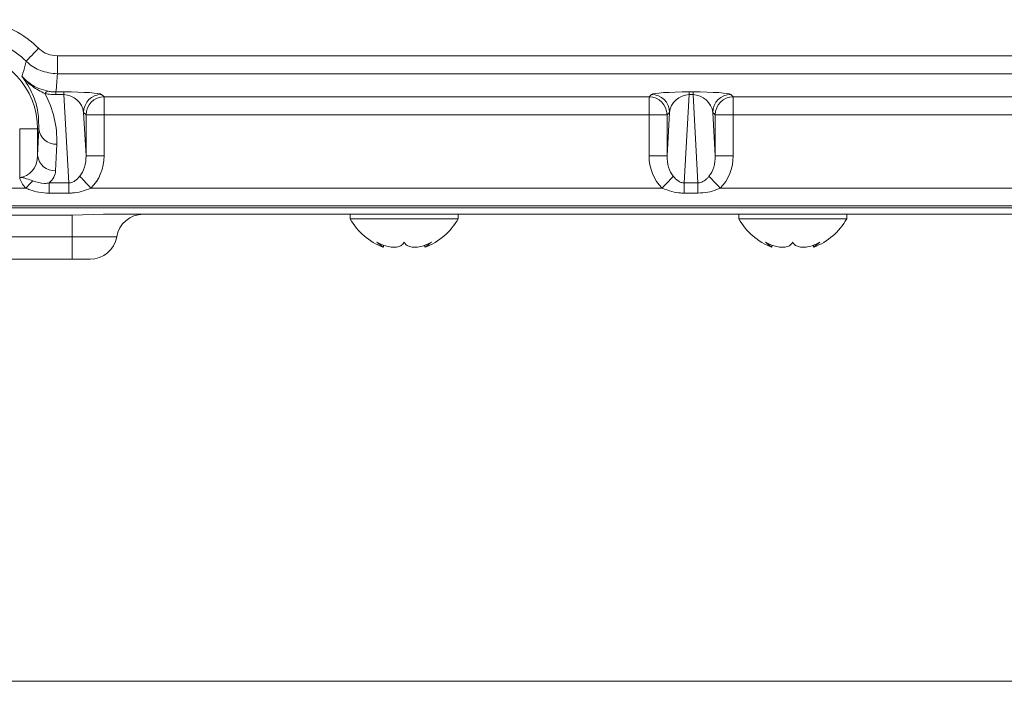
# Model space of a CAD drawing. Header units: millimetres. Extents: x 0 to 8410, y 0 to 5940.
# Tile 79 of 256: x 3279 to 3388, y 1341 to 1415. Entities that reach past the tile are written whole.
import ezdxf

# ---------------------------------------------------------------- set-up
doc = ezdxf.new("R2010")
doc.units = ezdxf.units.MM
doc.header["$LTSCALE"] = 10
doc.linetypes.add('CENTERX2', pattern=[20.32, 12.7, -2.54, 2.54, -2.54])

msp = doc.modelspace()

# ---------------------------------------------------------------- linework, layer by layer
at = {"color": 8, "linetype": 'Continuous', "lineweight": 0}
for p, q in [((3283.050429, 1410.665041), (3424.057933, 1410.665041)), ((3283.050429, 1408.666259), (3283.050429, 1410.665041)), ((3424.057933, 1408.666259), (3283.050429, 1408.666259)), ((3282.877501, 1406.655396), (3283.763911, 1406.655396)), ((3282.877501, 1406.35271), (3282.877501, 1406.655396)), ((3283.763911, 1406.35271), (3283.763911, 1406.655396)), ((3353.344451, 1406.655396), (3353.763911, 1406.655396)), ((3353.344451, 1406.655396), (3353.344451, 1406.35271)), ((3353.763911, 1406.655396), (3353.763911, 1406.35271)), ((3283.763911, 1406.35271), (3282.877501, 1406.35271)), ((3284.31284, 1396.530302), (3283.763911, 1406.35271)), ((3287.966366, 1406.381363), (3288.235556, 1406.112168)), ((3288.235556, 1406.112168), (3348.872806, 1406.112168)), ((3288.235556, 1406.112168), (3288.235556, 1404.113388)), ((3348.872806, 1406.112168), (3349.141996, 1406.381363)), ((3348.872806, 1404.113388), (3348.872806, 1406.112168)), ((3353.344451, 1406.35271), (3352.795522, 1396.530302)), ((3353.763911, 1406.35271), (3353.344451, 1406.35271)), ((3354.31284, 1396.530302), (3353.763911, 1406.35271)), ((3357.966367, 1406.381363), (3358.235556, 1406.112168)), ((3358.235556, 1406.112168), (3418.872805, 1406.112168)), ((3358.235556, 1406.112168), (3358.235556, 1404.113388)), ((3285.967584, 1404.382581), (3286.236774, 1399.56563)), ((3286.236774, 1404.113388), (3285.967584, 1404.382581)), ((3350.871589, 1399.56563), (3351.140778, 1404.382581)), ((3351.140778, 1404.382581), (3350.871589, 1404.113388)), ((3355.967585, 1404.382581), (3356.236781, 1399.56563)), ((3356.236781, 1404.113388), (3355.967585, 1404.382581)), ((3286.236774, 1399.56563), (3286.236774, 1404.113388)), ((3286.236774, 1404.113388), (3288.235556, 1404.113388)), ((3348.872806, 1404.113388), (3288.235556, 1404.113388)), ((3288.235556, 1404.113388), (3288.235556, 1399.56563)), ((3348.872806, 1404.113388), (3350.871589, 1404.113388)), ((3348.872806, 1399.56563), (3348.872806, 1404.113388)), ((3350.871589, 1404.113388), (3350.871589, 1399.56563)), ((3356.236781, 1399.56563), (3356.236781, 1404.113388)), ((3356.236781, 1404.113388), (3358.235556, 1404.113388)), ((3358.235556, 1404.113388), (3358.235556, 1399.56563)), ((3418.872805, 1404.113388), (3358.235556, 1404.113388)), ((3278.855871, 1402.544765), (3280.85519, 1402.544765)), ((3278.855871, 1397.153382), (3278.855871, 1402.544765)), ((3280.979108, 1402.544765), (3280.85519, 1402.544765)), ((3280.85519, 1399.587432), (3280.979108, 1402.544765)), ((3280.85519, 1402.544765), (3280.85519, 1399.587432)), ((3282.978426, 1400.848668), (3282.854493, 1397.891335)), ((3286.236774, 1399.56563), (3288.235556, 1399.56563)), ((3350.871589, 1399.56563), (3348.872806, 1399.56563)), ((3356.236781, 1399.56563), (3358.235556, 1399.56563)), ((3264.462616, 1395.964916), (3279.545869, 1395.964916)), ((3282.140489, 1396.530302), (3284.31284, 1396.530302)), ((3282.140489, 1396.530302), (3282.140489, 1395.39956)), ((3284.31284, 1396.530302), (3284.31284, 1395.39956)), ((3286.785762, 1395.964916), (3350.3226, 1395.964916)), ((3352.795522, 1396.530302), (3354.31284, 1396.530302)), ((3352.795522, 1396.530302), (3352.795522, 1395.39956)), ((3354.31284, 1396.530302), (3354.31284, 1395.39956)), ((3356.785763, 1395.964916), (3420.3226, 1395.964916)), ((3284.31284, 1395.39956), (3282.140489, 1395.39956)), ((3354.31284, 1395.39956), (3352.795522, 1395.39956)), ((3605.145748, 1393.972527), (3264.462616, 1393.972527)), ((3284.69799, 1390.544764), (3284.69799, 1392.934144)), ((3284.69799, 1390.544764), (3263.856452, 1390.544764)), ((3284.69799, 1390.544764), (3284.69799, 1388.044765))]:
    msp.add_line(p, q, dxfattribs=at)
at = {"color": 7, "linetype": 'Continuous', "lineweight": 0}
for p, q in [((3264.282103, 1393.782298), (3605.326261, 1393.782298)), ((3284.69799, 1392.934144), (3263.856452, 1392.934144)), ((3288.180511, 1393.044764), (3284.69799, 1392.934144)), ((3581.427853, 1393.044764), (3288.180511, 1393.044764)), ((3315.628457, 1393.044764), (3315.628457, 1392.544764)), ((3315.628457, 1392.544764), (3327.628459, 1392.544764)), ((3327.628459, 1392.544764), (3327.628459, 1393.044764)), ((3358.857739, 1393.044764), (3358.857739, 1392.544764)), ((3358.857739, 1392.544764), (3370.857734, 1392.544764)), ((3370.857734, 1392.544764), (3370.857734, 1393.044764)), ((3319.31201, 1389.400416), (3319.31201, 1389.622469)), ((3323.9449, 1389.625177), (3323.9449, 1389.400416)), ((3362.541291, 1389.400416), (3362.541291, 1389.622469)), ((3367.174182, 1389.625177), (3367.174182, 1389.400416)), ((3284.69799, 1388.044765), (3263.856452, 1388.044765)), ((3286.695253, 1388.044765), (3284.69799, 1388.044765))]:
    msp.add_line(p, q, dxfattribs=at)
at = {"color": 7, "linetype": 'CENTERX2', "lineweight": 0}
msp.add_line((3062.499276, 1341.106677), (3782.465455, 1341.106677), dxfattribs=at)
at = {"color": 8, "linetype": 'Continuous', "lineweight": 0, "flags": 128}
for points in [[(3279.576953, 1410.070025), (3279.609751, 1410.103962), (3279.692974, 1410.190067), (3279.823508, 1410.325134), (3279.99651, 1410.504151), (3280.205573, 1410.72046), (3280.442889, 1410.966024), (3280.699666, 1411.231717), (3280.966367, 1411.507666)], [(3280.326437, 1396.775848), (3280.238669, 1396.684672), (3280.147042, 1396.58948), (3280.052062, 1396.490802), (3279.95425, 1396.38919), (3279.854159, 1396.285211), (3279.752355, 1396.179443), (3279.649403, 1396.07248), (3279.545869, 1395.964916)], [(3285.539474, 1397.271515), (3285.635095, 1397.171265), (3285.753484, 1397.047142), (3285.892319, 1396.901603), (3286.04881, 1396.737527), (3286.219906, 1396.558163), (3286.402177, 1396.367059), (3286.592062, 1396.167997), (3286.785762, 1395.964916)], [(3351.568888, 1397.271515), (3351.473268, 1397.171265), (3351.354871, 1397.047142), (3351.216051, 1396.901603), (3351.059552, 1396.737527), (3350.888464, 1396.558163), (3350.706178, 1396.367059), (3350.516308, 1396.167997), (3350.3226, 1395.964916)], [(3355.539474, 1397.271515), (3355.635095, 1397.171265), (3355.753492, 1397.047142), (3355.892311, 1396.901603), (3356.048811, 1396.737527), (3356.219898, 1396.558163), (3356.402184, 1396.367059), (3356.592055, 1396.167997), (3356.785763, 1395.964916)]]:
    msp.add_lwpolyline(points, dxfattribs=at)
at = {"color": 8, "linetype": 'Continuous', "lineweight": 0}
for centre, radius, start, end in [((3272.304182, 1402.544765), 12.46463, 45.97749004, 76.98103133), ((3272.304182, 1402.544765), 10.465315, 45.97749004, 76.98103133), ((3272.304182, 1402.544765), 8.551001, 0, 86.41898812), ((3282.093816, 1406.264805), 0.481981, 100.57814926, 155.24050888), ((3287.969213, 1404.379735), 2.001631, 90.08147719, 179.91852281), ((3288.238424, 1404.110518), 2.001652, 90.08209608, 179.91785052), ((3348.86995, 1404.11053), 2.00164, 0.08181324, 89.91824015), ((3349.13915, 1404.379735), 2.001631, 0.08147719, 89.91852281), ((3357.969213, 1404.379735), 2.001631, 90.08147719, 179.91852281), ((3358.238408, 1404.110542), 2.001629, 90.08163748, 179.9185227), ((3282.866555, 1402.74322), 1.897852, 186.00228809, 273.3793365), ((3282.742607, 1399.785853), 1.897818, 186.00135246, 273.37985081)]:
    msp.add_arc(centre, radius, start, end, dxfattribs=at)
at = {"color": 7, "linetype": 'Continuous', "lineweight": 0}
for centre, radius, start, end in [((3292.611329, 1390.044765), 3, 90, 170.40593177), ((3321.747846, 1395.943746), 7, 209.04974724, 249.40063411), ((3321.509068, 1395.943746), 7, 290.62553641, 330.95025276), ((3364.977126, 1395.943746), 7, 209.04974724, 249.40063411), ((3364.738348, 1395.943746), 7, 290.62553641, 330.95025276), ((3286.695249, 1391.044765), 3, 270, 350.40593177)]:
    msp.add_arc(centre, radius, start, end, dxfattribs=at)
at = {"color": 8, "linetype": 'Continuous', "lineweight": 0}
for centre, major_axis, ratio, start_param, end_param in [((3272.304182, 1409.755308), (0, 16.279558), 0.6615889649, 4.520801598, 4.6454422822), ((3283.96909, 1406.3762), (4.00701, -0.014366), 0.0695845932, 0.0699709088, 1.6222722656), ((3353.139274, 1406.3762), (4.00701, 0.014366), 0.0695845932, 1.519320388, 3.0716217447), ((3353.96909, 1406.3762), (4.00701, -0.014366), 0.0695845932, 0.0699709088, 1.6222722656), ((3272.304182, 1401.296773), (0, 10.693025), 0.9991215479, 4.6704704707, 5.2170178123), ((3283.96909, 1404.377419), (1.605522, -1.368964), 0.8871414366, 0.7681952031, 2.3204965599), ((3353.139274, 1404.377419), (1.605522, 1.368964), 0.8871414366, 0.8210960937, 2.3733974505), ((3353.96909, 1404.377419), (1.605522, -1.368964), 0.8871414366, 0.7681952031, 2.3204965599), ((3278.855868, 1399.65286), (0, 2.499477), 0.8001672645, 3.1415926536, 4.6862090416), ((3284.233121, 1399.65286), (-0.168701, 3.018718), 0.6615006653, 3.7673625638, 4.6465570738), ((3284.233121, 1399.65286), (-0.263298, 4.71143), 0.8476764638, 3.7673625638, 4.6465570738), ((3352.875243, 1399.65286), (-0.263298, -4.71143), 0.8476764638, 4.778220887, 5.657415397), ((3352.875243, 1399.65286), (0.168701, 3.018718), 0.6615006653, 1.6366282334, 2.5158227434), ((3354.233121, 1399.65286), (-0.168701, 3.018718), 0.6615006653, 3.7673625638, 4.6465570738), ((3354.233121, 1399.65286), (0.263298, -4.71143), 0.8476764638, 0.6257699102, 1.5049644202), ((3278.855868, 1397.956764), (4, 0), 0.6248693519, 5.6758220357, 6.2570053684)]:
    msp.add_ellipse(centre, major_axis=major_axis, ratio=ratio, start_param=start_param, end_param=end_param, dxfattribs=at)
for points, knots in [([(3280.966367, 1411.507666), (3281.000541, 1411.475661), (3281.279455, 1411.214447), (3281.945729, 1410.787833), (3282.66675, 1410.707689), (3283.050429, 1410.665041)], [0, 0, 0, 0, 0.0613227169, 0.5004988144, 1, 1, 1, 1]), ([(3279.097583, 1408.410726), (3279.10323, 1408.426997), (3279.141908, 1408.53844), (3279.306773, 1409.033159), (3279.459086, 1409.571271), (3279.564774, 1410.018488), (3279.576953, 1410.070025)], [0, 0, 0, 0, 0.0300361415, 0.2057220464, 0.9084681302, 1, 1, 1, 1]), ([(3283.050429, 1408.666259), (3282.410976, 1408.737314), (3281.209336, 1408.870838), (3280.098826, 1409.581533), (3279.633913, 1410.016709), (3279.576953, 1410.070025)], [0, 0, 0, 0, 0.4995207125, 0.938683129, 1, 1, 1, 1]), ([(3279.097583, 1408.410726), (3279.101578, 1408.406116), (3279.4621, 1407.990081), (3280.080737, 1407.483204), (3281.101653, 1406.965827), (3281.659443, 1406.82557), (3282.005336, 1406.738594)], [0, 0, 0, 0, 0.005282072, 0.4766277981, 0.6754496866, 1, 1, 1, 1]), ([(3280.979108, 1402.544765), (3280.9713, 1403.149808), (3280.954712, 1404.435351), (3280.421022, 1406.416081), (3279.541237, 1407.742064), (3279.097583, 1408.410726)], [0, 0, 0, 0, 0.305919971, 0.649991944, 1, 1, 1, 1]), ([(3281.656142, 1406.466663), (3281.184334, 1406.711451), (3280.261695, 1407.190145), (3279.456351, 1407.98775), (3279.101669, 1408.405909), (3279.097583, 1408.410726)], [0, 0, 0, 0, 0.5084714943, 0.9943374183, 1, 1, 1, 1]), ([(3282.005336, 1406.738594), (3282.166908, 1406.711671), (3282.447847, 1406.664858), (3282.749383, 1406.658217), (3282.877501, 1406.655396)], [0, 0, 0, 0, 0.5751155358, 1, 1, 1, 1]), ([(3282.877501, 1406.35271), (3282.698789, 1406.356457), (3282.282638, 1406.365181), (3281.883738, 1406.429796), (3281.656142, 1406.466663)], [0, 0, 0, 0, 0.4294411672, 1, 1, 1, 1]), ([(3278.855871, 1397.153382), (3278.860073, 1397.153378), (3278.86434, 1397.153373), (3278.872864, 1397.153291), (3278.885702, 1397.153151), (3278.915464, 1397.152427), (3278.974693, 1397.149609), (3279.091296, 1397.138604), (3279.316278, 1397.098336), (3279.740318, 1396.968003), (3280.092166, 1396.852652), (3280.326437, 1396.775848)], [0, 0, 0, 0, 0.0080364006, 0.0081598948, 0.0163015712, 0.032590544, 0.0650997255, 0.1297538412, 0.2570057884, 0.5052929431, 1, 1, 1, 1]), ([(3279.545869, 1395.964916), (3279.453838, 1396.060432), (3279.208809, 1396.314735), (3278.983036, 1396.685278), (3278.881451, 1396.989289), (3278.861174, 1397.095592), (3278.857158, 1397.131067), (3278.856408, 1397.141846), (3278.856117, 1397.14623), (3278.855867, 1397.150433), (3278.855871, 1397.153214), (3278.855871, 1397.153382)], [0, 0, 0, 0, 0.2847586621, 0.758152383, 0.9143442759, 0.9708226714, 0.9902021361, 0.9909666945, 0.9940261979, 0.9996393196, 1, 1, 1, 1]), ([(3280.326437, 1396.775848), (3280.755474, 1396.630796), (3281.355019, 1396.428099), (3281.966567, 1396.507671), (3282.140489, 1396.530302)], [0, 0, 0, 0, 0.71560340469, 1, 1, 1, 1]), ([(3284.31284, 1396.530302), (3284.381625, 1396.533674), (3284.597092, 1396.544237), (3284.82691, 1396.648792), (3285.181372, 1396.874822), (3285.37187, 1397.085849), (3285.539474, 1397.271515)], [0, 0, 0, 0, 0.1346287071, 0.421720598, 0.4912169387, 1, 1, 1, 1]), ([(3351.568888, 1397.271515), (3351.736242, 1397.086499), (3351.983468, 1396.813181), (3352.359572, 1396.610594), (3352.598114, 1396.539517), (3352.725521, 1396.533569), (3352.795522, 1396.530302)], [0, 0, 0, 0, 0.5083180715, 0.7509243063, 0.8631516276, 1, 1, 1, 1]), ([(3354.31284, 1396.530302), (3354.416733, 1396.538597), (3354.611629, 1396.554159), (3354.973366, 1396.719741), (3355.274684, 1396.964135), (3355.473182, 1397.194561), (3355.539474, 1397.271515)], [0, 0, 0, 0, 0.20259751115, 0.38005936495, 0.79296046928, 1, 1, 1, 1]), ([(3282.140489, 1395.39956), (3281.756349, 1395.416654), (3281.020721, 1395.44939), (3280.152689, 1395.689052), (3279.689481, 1395.899629), (3279.545869, 1395.964916)], [0, 0, 0, 0, 0.4298946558, 0.8232468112, 1, 1, 1, 1]), ([(3286.785762, 1395.964916), (3286.426871, 1395.819127), (3285.762661, 1395.549312), (3284.91455, 1395.413886), (3284.44934, 1395.40281), (3284.31284, 1395.39956)], [0, 0, 0, 0, 0.4537204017, 0.8397133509, 1, 1, 1, 1]), ([(3352.795522, 1395.39956), (3352.656663, 1395.402919), (3352.191446, 1395.41417), (3351.343522, 1395.550197), (3350.681494, 1395.819126), (3350.3226, 1395.964916)], [0, 0, 0, 0, 0.1630552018, 0.5462808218, 1, 1, 1, 1]), ([(3356.785763, 1395.964916), (3356.649477, 1395.904225), (3356.208607, 1395.707897), (3355.385631, 1395.463504), (3354.682365, 1395.421586), (3354.31284, 1395.39956)], [0, 0, 0, 0, 0.1751495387, 0.5665892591, 1, 1, 1, 1]), ([(3289.653282, 1390.544764), (3289.651441, 1390.544764), (3289.639177, 1390.544764), (3289.336161, 1390.544764), (3288.503747, 1390.544764), (3287.393035, 1390.544764), (3286.208646, 1390.544764), (3285.175081, 1390.544764), (3284.69799, 1390.544764)], [0, 0, 0, 0, 0.037927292, 0.252581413, 0.4995922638, 0.6011059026, 0.8158718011, 1, 1, 1, 1])]:
    msp.add_open_spline(points, degree=3, knots=knots, dxfattribs=at)
at = {"color": 7, "linetype": 'Continuous', "lineweight": 0}
for points, knots in [([(3321.628455, 1389.952084), (3321.525657, 1389.804189), (3321.347548, 1389.547944), (3320.799261, 1389.378455), (3320.192463, 1389.372485), (3319.526359, 1389.51549), (3318.988788, 1389.729064), (3318.693342, 1389.897399), (3318.597365, 1389.952084)], [0, 0, 0, 0, 0.2355673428, 0.4081493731, 0.5811458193, 0.7450754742, 0.917186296, 1, 1, 1, 1]), ([(3318.597365, 1389.952084), (3318.776402, 1389.806447), (3319.086616, 1389.554105), (3319.302884, 1389.388408), (3319.291204, 1389.39733), (3319.287162, 1389.400417)], [0, 0, 0, 0, 0.4716080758, 0.8171443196, 1, 1, 1, 1]), ([(3324.659545, 1389.952084), (3324.374778, 1389.804189), (3323.881387, 1389.547943), (3323.111734, 1389.378455), (3322.497776, 1389.372485), (3322.016288, 1389.515489), (3321.74944, 1389.729066), (3321.658121, 1389.897399), (3321.628455, 1389.952084)], [0, 0, 0, 0, 0.235567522, 0.4081493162, 0.5811463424, 0.7450756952, 0.9171860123, 1, 1, 1, 1]), ([(3323.969747, 1389.400419), (3323.964449, 1389.396316), (3323.948521, 1389.383984), (3324.125064, 1389.520641), (3324.388349, 1389.728488), (3324.593041, 1389.897253), (3324.659545, 1389.952084)], [0, 0, 0, 0, 0.1632427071, 0.4907203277, 0.8345382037, 1, 1, 1, 1]), ([(3364.857737, 1389.952084), (3364.75494, 1389.804189), (3364.576832, 1389.547945), (3364.02854, 1389.378455), (3363.421747, 1389.372485), (3362.75564, 1389.51549), (3362.218069, 1389.729065), (3361.922624, 1389.897399), (3361.826647, 1389.952084)], [0, 0, 0, 0, 0.2355679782, 0.4081492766, 0.581146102, 0.7450754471, 0.9171861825, 1, 1, 1, 1]), ([(3361.826647, 1389.952084), (3362.005686, 1389.806447), (3362.315904, 1389.554104), (3362.532153, 1389.388408), (3362.520483, 1389.39733), (3362.516444, 1389.400417)], [0, 0, 0, 0, 0.4716077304, 0.8171444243, 1, 1, 1, 1]), ([(3367.888826, 1389.952084), (3367.604061, 1389.804189), (3367.110668, 1389.547942), (3366.341009, 1389.378456), (3365.727057, 1389.372485), (3365.245563, 1389.515488), (3364.97871, 1389.729066), (3364.8874, 1389.897399), (3364.857737, 1389.952084)], [0, 0, 0, 0, 0.2355671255, 0.4081501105, 0.5811456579, 0.7450759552, 0.9171859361, 1, 1, 1, 1]), ([(3367.199029, 1389.400419), (3367.193728, 1389.396316), (3367.177791, 1389.383984), (3367.354351, 1389.520641), (3367.61763, 1389.728488), (3367.822323, 1389.897253), (3367.888826, 1389.952084)], [0, 0, 0, 0, 0.163242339, 0.4907200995, 0.8345386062, 1, 1, 1, 1])]:
    msp.add_open_spline(points, degree=3, knots=knots, dxfattribs=at)

doc.saveas('drawing.dxf')
